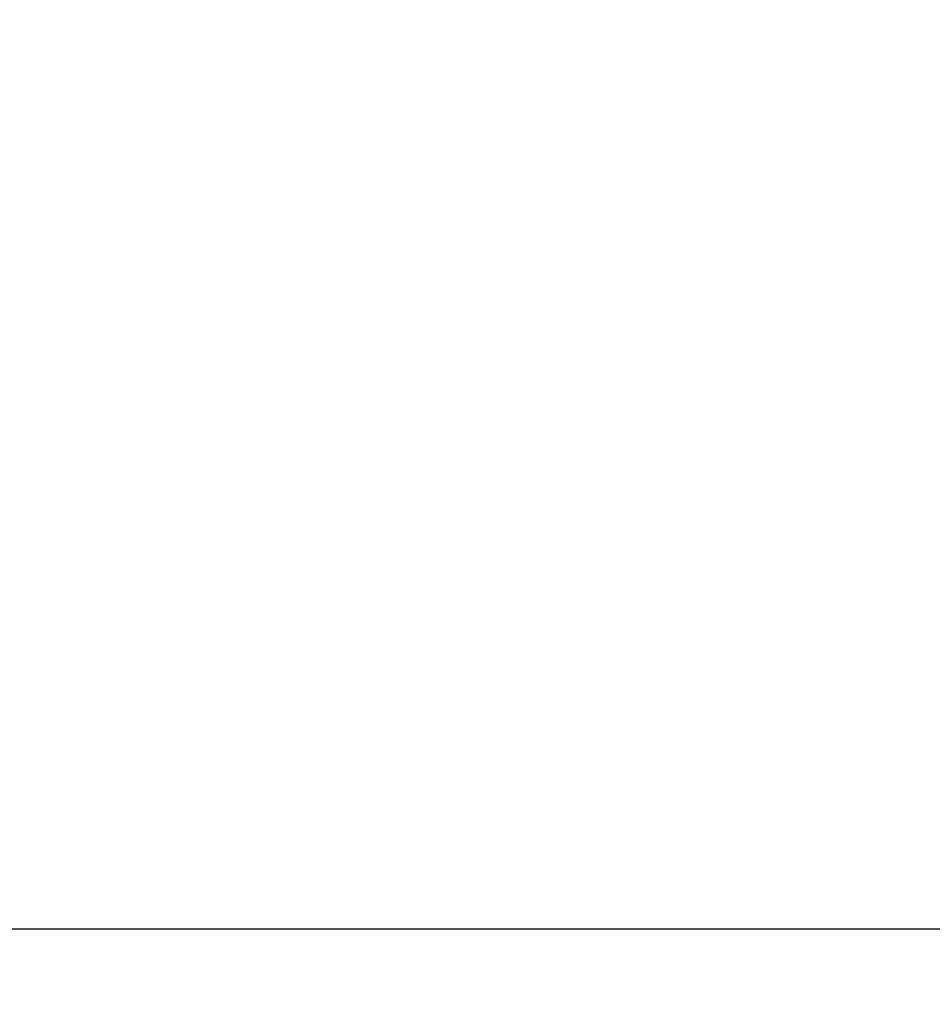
# Model space of a CAD drawing. Header units: inches. Extents: x 0.2 to 10.8, y 0.2 to 8.2.
# Tile 50 of 171: x 1.677 to 1.888, y 3.809 to 4.037. Entities that reach past the tile are written whole.
import ezdxf

# ---------------------------------------------------------------- set-up
doc = ezdxf.new("R2010")
doc.units = ezdxf.units.IN
doc.header["$MEASUREMENT"] = 0
doc.layers.add('DIMENSIONS', color=140, linetype='Continuous')
doc.styles.add('SLDTEXTSTYLE0', font='TXT', dxfattribs={"width": 0.7})
doc.dimstyles.new('SLDDIMSTYLE0', dxfattribs={"dimtxt": 0.084961, "dimasz": 0.13, "dimexe": 0, "dimexo": 0.0625, "dimgap": 0.02124, "dimtad": 0, "dimtih": 1, "dimtoh": 1, "dimlfac": 20, "dimrnd": 1e-09, "dimzin": 12, "dimdsep": 46, "dimtxsty": 'SLDTEXTSTYLE0', "dimsah": 1, "dimcen": 0.09, "dimadec": 0, "dimazin": 3, "dimtfac": 1, "dimtofl": 0, "dimtmove": 0, "dimatfit": 3, "dimfxl": 0, "dimfrac": 2, "dimtolj": 1, "dimtzin": 12, "dimarcsym": 0})

# ---------------------------------------------------------------- blocks, each defined once
blk = doc.blocks.new('_D_10')
at = {"layer": 'DIMENSIONS'}
for p, q in [((0.33462, 4.00859), (0.30609, 4.00859)), ((0.30609, 4.00859), (0.30609, 3.87356)), ((0.65777, 4.00859), (0.6863, 4.00859)), ((0.6863, 4.00859), (0.6863, 3.87356)), ((0.81096, 4.00859), (1.16343, 4.00859)), ((1.16343, 4.00859), (1.16343, 3.82667)), ((0.30609, 3.87356), (0.33462, 3.87356)), ((0.6863, 3.87356), (0.65777, 3.87356)), ((1.91533, 3.82667), (1.03843, 3.82667)), ((1.16343, 3.49107), (1.16343, 3.82667)), ((1.9481, 3.49107), (1.03843, 3.49107))]:
    blk.add_line(p, q, dxfattribs=at)
for points in [[(1.16343, 3.82667), (1.14343, 3.69667), (1.18343, 3.69667)], [(1.16343, 3.49107), (1.18343, 3.62107), (1.14343, 3.62107)]]:
    blk.add_solid(points, dxfattribs=at)
at = {"layer": 'DIMENSIONS', "char_height": 0.083333, "attachment_point": 1, "style": 'SLDTEXTSTYLE0'}
for s, insert in [('6.71', (0.36996, 4.13504)), ('170.5', (0.33462, 3.98099))]:
    blk.add_mtext(s, dxfattribs=dict(at, insert=insert))
blk = doc.blocks.new('_D_11')
at = {"layer": 'DIMENSIONS'}
for p, q in [((1.91533, 4.61747), (0.7377, 4.61747)), ((0.8627, 4.61747), (0.8627, 4.41167)), ((0.70113, 4.25762), (0.6726, 4.25762)), ((0.6726, 4.25762), (0.6726, 4.12259)), ((1.02428, 4.25762), (1.05281, 4.25762)), ((1.05281, 4.25762), (1.05281, 4.12259)), ((0.6726, 4.12259), (0.70113, 4.12259)), ((1.05281, 4.12259), (1.02428, 4.12259)), ((0.8627, 3.82667), (0.8627, 4.10357)), ((1.91533, 3.82667), (0.7377, 3.82667))]:
    blk.add_line(p, q, dxfattribs=at)
for points in [[(0.8627, 4.61747), (0.8427, 4.48747), (0.8827, 4.48747)], [(0.8627, 3.82667), (0.8827, 3.95667), (0.8427, 3.95667)]]:
    blk.add_solid(points, dxfattribs=at)
at = {"layer": 'DIMENSIONS', "char_height": 0.083333, "attachment_point": 1, "style": 'SLDTEXTSTYLE0'}
for s, insert in [('15.82', (0.70113, 4.38406)), ('401.7', (0.70113, 4.23001))]:
    blk.add_mtext(s, dxfattribs=dict(at, insert=insert))

msp = doc.modelspace()

# ---------------------------------------------------------------- dimensions: what is measured, and where the dimension line sits
at = {"layer": 'DIMENSIONS'}
for base, p1, p2, picture, middle in [((0.8627028, 4.6174708), (1.9653261, 3.8266708), (1.9653261, 4.6174708), '_D_11', (0.8627028, 4.2576171)), ((1.1634291, 3.8266708), (1.9981011, 3.4910708), (1.9653261, 3.8266708), '_D_10', (1.1634291, 4.0085945))]:
    dim = msp.add_linear_dim(base=base, p1=p1, p2=p2, angle=90, dimstyle='SLDDIMSTYLE0', dxfattribs=at)
    dim.commit()
    dim.dimension.update_dxf_attribs({"geometry": picture, "text_midpoint": middle, "dimtype": 160})

doc.saveas('drawing.dxf')
